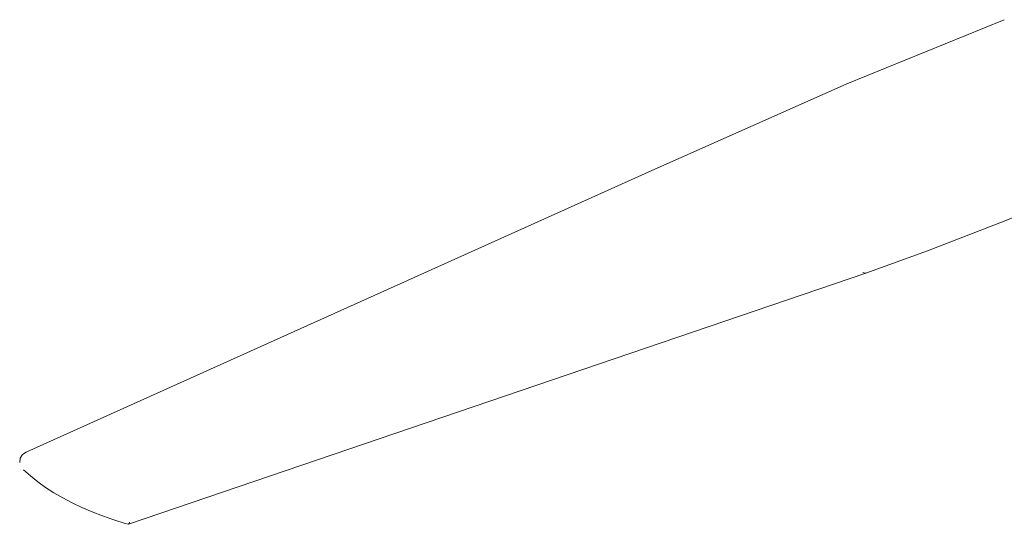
# Model space of a CAD drawing. Header units: millimetres. Extents: x 5734 to 11759, y -3101 to 7544.
# Tile 1 of 44: x 7543 to 7854, y -3101 to -2942. Entities that reach past the tile are written whole.
import ezdxf

# ---------------------------------------------------------------- set-up
doc = ezdxf.new("R2010")
doc.units = ezdxf.units.MM
doc.layers.add('E-LITE-EQPM', color=7, linetype='Continuous', lineweight=20)

# ---------------------------------------------------------------- blocks, each defined once
blk = doc.blocks.new('33395D-10 - 33395D-10 DECO FAN LED Black_wood ceiling fan with DC motor-524682-00 Isometrico PDF')
at = {"layer": 'E-LITE-EQPM', "color": 251, "lineweight": 9, "true_color": 0x636466}
for p, q in [((2170.92, -2942.2), (2121.21, -2962.47)), ((2058.36, -2990.34), (2121.19, -2962.48)), ((2058.36, -2990.34), (1862.09, -3078.6)), ((1894.22, -3101.48), (2127.22, -3022.22))]:
    blk.add_line(p, q, dxfattribs=at)
for points in [[(2292.74, -2948.9, 0), (2269, -2961.42, 0), (2244.38, -2973.59, 0), (2218.92, -2985.4, 0), (2192.66, -2996.82, 0), (2170.91, -3005.75, 0)], [(2170.91, -3005.75, 0), (2146.69, -3015.12, 0), (2127.23, -3022.22, 0)], [(2126.25, -3021.97, 0), (2126.89, -3022.25, 0), (2127.42, -3022.11, 0)], [(1859.85, -3081.99, 0), (1860.01, -3080.61, 0), (1860.77, -3079.47, 0), (1861.93, -3078.67, 0), (1862.09, -3078.6, 0)], [(1861.1, -3084.29, 0), (1863.25, -3086.22, 0), (1865.56, -3088.06, 0), (1868.04, -3089.83, 0), (1870.67, -3091.53, 0), (1873.46, -3093.14, 0), (1876.4, -3094.68, 0), (1879.48, -3096.14, 0), (1882.7, -3097.52, 0), (1886.06, -3098.83, 0), (1889.55, -3100.05, 0), (1893.16, -3101.19, 0), (1894.14, -3101.48, 0)], [(1894.57, -3100.77, 0), (1894.38, -3101.32, 0), (1894.16, -3101.49, 0)]]:
    blk.add_polyline3d(points, dxfattribs=at)

msp = doc.modelspace()

# ---------------------------------------------------------------- block references
at = {"layer": 'E-LITE-EQPM', "color": 251, "lineweight": 9, "true_color": 0x5b5b5b}
msp.add_blockref('33395D-10 - 33395D-10 DECO FAN LED Black_wood ceiling fan with DC motor-524682-00 Isometrico PDF', (5683, 0), dxfattribs=at)

doc.saveas('drawing.dxf')
